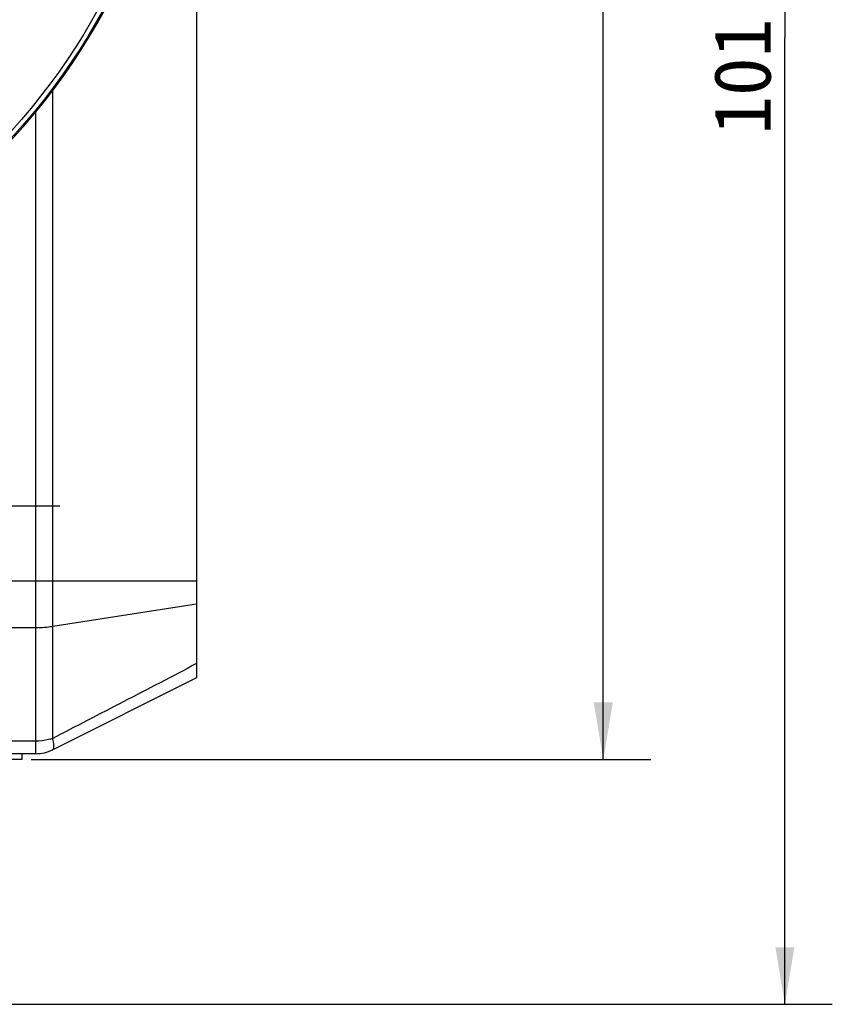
# Model space of a CAD drawing. Header units: millimetres. Extents: x 91 to 529, y 19 to 401.
# Tile 15 of 45: x 172 to 215, y 165 to 217. Entities that reach past the tile are written whole.
import ezdxf
from ezdxf.enums import TextEntityAlignment as Align

# ---------------------------------------------------------------- set-up
doc = ezdxf.new("R2010")
doc.units = ezdxf.units.MM
doc.header["$LTSCALE"] = 32.67
doc.linetypes.add('CENTER', pattern=[0.6, 0.375, -0.075, 0.075, -0.075])
doc.layers.get('0').update_dxf_attribs({"linetype": 'CONTINUOUS'})
for name, color, linetype in [('00_COMPONENTS', 7, 'CONTINUOUS'), ('03_ALL_AXES', 7, 'CONTINUOUS'), ('51__DRAFT_DIMS', 7, 'CONTINUOUS')]:
    doc.layers.add(name, color=color, linetype=linetype)
doc.styles.get("Standard").update_dxf_attribs({"font": 'simfang.ttf'})
doc.dimstyles.new('DIMSTYLE_2', dxfattribs={"dimtxt": 3, "dimasz": 3, "dimexe": 2.5, "dimexo": 0.5, "dimgap": 0.75, "dimtad": 1, "dimdsep": 46, "dimtxsty": 'STANDARD', "dimblk": '_FILLED', "dimblk1": '_FILLED', "dimblk2": '_FILLED', "dimcen": 0.09, "dimclrt": 3, "dimazin": 2, "dimtp": 0.3, "dimtm": 0.3, "dimtfac": 1, "dimtofl": 0, "dimtmove": 0, "dimatfit": 3, "dimldrblk": '_FILLED', "dimfxl": 1, "dimtolj": 1, "dimarcsym": 0})

# ---------------------------------------------------------------- blocks, each defined once
blk = doc.blocks.new('_FILLED')
at = {"color": 0, "linetype": 'ByBlock'}
blk.add_solid([(0, 0), (-1, 0.167), (-1, -0.167)], dxfattribs=at)
blk = doc.blocks.new('*D3')
at = {"layer": '51__DRAFT_DIMS', "color": 4, "transparency": 16777216}
for p, q in [((173.673, 267.008), (205.585, 267.008)), ((203.085, 267.008), (203.085, 222.558)), ((203.085, 178.108), (203.085, 222.558)), ((172.938, 178.108), (205.585, 178.108))]:
    blk.add_line(p, q, dxfattribs=at)
at = {"layer": '51__DRAFT_DIMS', "color": 4, "transparency": 16777216, "xscale": 3, "yscale": 3, "zscale": 3}
for p, rotation in [((203.085, 267.008), 90), ((203.085, 178.108), 270)]:
    blk.add_blockref('_FILLED', p, dxfattribs=dict(at, rotation=rotation))
at = {"layer": '51__DRAFT_DIMS', "color": 3, "transparency": 16777216}
blk.add_text('88.9', height=3, rotation=90, dxfattribs=at).set_placement((202.335, 222.558), align=Align.CENTER)
blk = doc.blocks.new('*D16')
at = {"layer": '51__DRAFT_DIMS', "color": 4, "transparency": 16777216}
for p, q in [((173.673, 267.008), (215.154, 267.008)), ((212.654, 267.008), (212.654, 216.108)), ((212.654, 165.208), (212.654, 216.108)), ((169.095, 165.208), (215.154, 165.208))]:
    blk.add_line(p, q, dxfattribs=at)
at = {"layer": '51__DRAFT_DIMS', "color": 4, "transparency": 16777216, "xscale": 3, "yscale": 3, "zscale": 3}
for p, rotation in [((212.654, 267.008), 90), ((212.654, 165.208), 270)]:
    blk.add_blockref('_FILLED', p, dxfattribs=dict(at, rotation=rotation))
at = {"layer": '51__DRAFT_DIMS', "color": 3, "transparency": 16777216}
blk.add_text('101.8', height=3, rotation=90, dxfattribs=at).set_placement((211.904, 216.108), align=Align.CENTER)

msp = doc.modelspace()

# ---------------------------------------------------------------- linework, layer by layer
at = {"layer": '00_COMPONENTS', "color": 7}
for p, q in [((181.645, 263.008), (181.645, 182.408)), ((181.645, 182.408), (174.068, 178.619)), ((173.173, 178.408), (168.204, 178.408)), ((172.445, 178.408), (172.438, 178.108)), ((172.438, 178.108), (122.253, 178.108))]:
    msp.add_line(p, q, dxfattribs=at)
at = {"layer": '00_COMPONENTS', "color": 4}
for p, q in [((174.068, 179.213), (174.068, 213.347)), ((173.173, 178.408), (173.173, 212.211)), ((169.824, 187.518), (181.645, 187.518)), ((181.645, 186.284), (174.068, 185.116)), ((121.518, 185.051), (173.173, 185.051)), ((173.173, 179.071), (164.699, 179.071))]:
    msp.add_line(p, q, dxfattribs=at)
for radius in [33.41, 33.162]:
    msp.add_circle((147.345, 233.508), radius, dxfattribs=at)
at = {"layer": '00_COMPONENTS', "color": 7}
for radius in [28, 26.75]:
    msp.add_circle((147.345, 233.508), radius, dxfattribs=at)
for centre, radius, start, end in [((147.345, 233.508), 33.482, 315.8437, 224.1563), ((173.173, 180.408), 2, 270, 296.5651)]:
    msp.add_arc(centre, radius, start, end, dxfattribs=at)
at = {"layer": '00_COMPONENTS', "color": 4}
msp.add_arc((147.345, 233.508), 33.482, 315.8438, 224.1563, dxfattribs=at)
for points, knots in [([(173.173, 185.051), (173.327, 185.051), (173.626, 185.061), (173.924, 185.094), (174.068, 185.116)], [0, 0, 0, 0, 0.512353, 1, 1, 1, 1]), ([(181.645, 183.151), (181.017, 182.821), (178.495, 181.502), (175.967, 180.193), (174.068, 179.213)], [0, 0, 0, 0, 0.249333, 1, 1, 1, 1]), ([(174.068, 179.213), (173.998, 179.19), (173.707, 179.106), (173.402, 179.071), (173.173, 179.071)], [0, 0, 0, 0, 0.244001, 1, 1, 1, 1]), ([(174.068, 178.619), (174.073, 178.622), (174.084, 178.629), (174.104, 178.65), (174.122, 178.687), (174.133, 178.743), (174.137, 178.813), (174.132, 178.896), (174.119, 178.992), (174.097, 179.099), (174.078, 179.174), (174.068, 179.213)], [0, 0, 0, 0, 0.030201, 0.061941, 0.134726, 0.22556, 0.337465, 0.471377, 0.627103, 0.803759, 1, 1, 1, 1])]:
    msp.add_open_spline(points, degree=3, knots=knots, dxfattribs=at)
at = {"layer": '03_ALL_AXES', "color": 1, "linetype": 'CENTER'}
msp.add_line((167.195, 191.458), (174.445, 191.458), dxfattribs=at)
at = {"layer": '51__DRAFT_DIMS', "color": 4}
msp.add_arc((147.345, 233.508), 33.482, 303.3051, 360, dxfattribs=at)

# ---------------------------------------------------------------- dimensions: what is measured, and where the dimension line sits
for base, p1, p2, angle, picture, middle in [((212.654, 165.208), (173.173, 267.008), (168.595, 165.208), 270, '*D16', (212.654, 216.196)), ((203.085, 267.008), (172.438, 178.108), (173.173, 267.008), 90, '*D3', (203.085, 222.497))]:
    dim = msp.add_linear_dim(base=base, p1=p1, p2=p2, angle=angle, dimstyle='DIMSTYLE_2', dxfattribs=at)
    dim.commit()
    dim.dimension.update_dxf_attribs({"geometry": picture, "text_midpoint": middle, "dimtype": 160})

doc.saveas('drawing.dxf')
